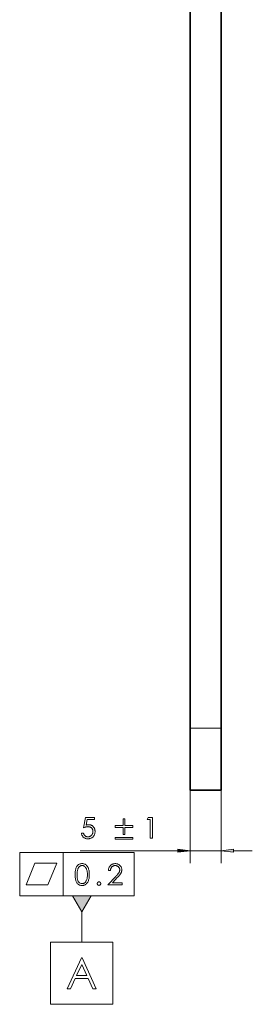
# Model space of a CAD drawing. Extents: x 0 to 1189, y 0 to 841.
# Tile 85 of 132: x 597 to 635, y 214 to 373. Entities that reach past the tile are written whole.
import ezdxf

# ---------------------------------------------------------------- set-up
doc = ezdxf.new("R2010")
doc.units = 0

msp = doc.modelspace()

# ---------------------------------------------------------------- linework, layer by layer
at = {"color": 7, "lineweight": 35}
for p, q in [((624.77, 692.78), (624.77, 258.78)), ((629.77, 692.78), (629.77, 258.78))]:
    msp.add_line(p, q, dxfattribs=at)
at = {"color": 7, "lineweight": 35, "ltscale": 0.25}
for p, q in [((624.77, 248.78), (624.77, 258.78)), ((629.77, 248.78), (629.77, 258.78))]:
    msp.add_line(p, q, dxfattribs=at)
at = {"color": 7, "lineweight": 13, "ltscale": 0.125}
for p, q in [((624.77, 258.78), (629.77, 258.78)), ((624.77, 239), (629.77, 239))]:
    msp.add_line(p, q, dxfattribs=at)
at = {"color": 7, "lineweight": 13}
for p, q in [((624.77, 258.68), (624.77, 237)), ((629.77, 258.68), (629.77, 237))]:
    msp.add_line(p, q, dxfattribs=at)
at = {"color": 7, "lineweight": 35, "ltscale": 0.125}
msp.add_line((624.77, 248.78), (629.77, 248.78), dxfattribs=at)
at = {"color": 7, "lineweight": 13, "ltscale": 0.175}
for p, q in [((597.36, 238.73), (597.36, 231.73)), ((604.36, 238.73), (604.36, 231.73)), ((615.75, 238.73), (615.75, 231.73))]:
    msp.add_line(p, q, dxfattribs=at)
at = {"color": 7, "lineweight": 13, "ltscale": 0.459732}
for p, q in [((597.36, 238.73), (615.75, 238.73)), ((597.36, 231.73), (615.75, 231.73))]:
    msp.add_line(p, q, dxfattribs=at)
at = {"color": 7, "lineweight": 13, "ltscale": 0.392349}
msp.add_line((607.1, 239), (622.79, 239), dxfattribs=at)
at = {"color": 7, "lineweight": 13, "ltscale": 0.075427}
msp.add_line((631.76, 239), (634.77, 239), dxfattribs=at)
at = {"color": 7, "lineweight": 13, "ltscale": 0.122441}
msp.add_line((607.33, 229.13), (607.33, 224.23), dxfattribs=at)
at = {"color": 7, "lineweight": 13}
for points in [[(609.4, 244.37), (609.4, 244.05), (608.2, 244.05), (608.03, 243.13), (608.08, 243.14), (608.12, 243.15), (608.17, 243.16), (608.21, 243.17), (608.25, 243.18), (608.29, 243.18), (608.34, 243.19), (608.38, 243.19), (608.42, 243.19), (608.46, 243.2), (608.54, 243.19), (608.63, 243.18), (608.71, 243.17), (608.78, 243.15), (608.86, 243.12), (608.93, 243.08), (609, 243.04), (609.07, 243), (609.13, 242.94), (609.19, 242.88), (609.25, 242.82), (609.3, 242.75), (609.34, 242.68), (609.38, 242.61), (609.41, 242.53), (609.44, 242.45), (609.46, 242.37), (609.47, 242.28), (609.48, 242.19), (609.49, 242.09), (609.48, 242), (609.47, 241.9), (609.46, 241.81), (609.44, 241.72), (609.41, 241.64), (609.37, 241.55), (609.33, 241.48), (609.28, 241.4), (609.23, 241.33), (609.17, 241.26), (609.1, 241.19), (609.03, 241.14), (608.95, 241.08), (608.88, 241.04), (608.79, 241), (608.71, 240.97), (608.61, 240.95), (608.52, 240.93), (608.42, 240.92), (608.32, 240.92), (608.24, 240.92), (608.16, 240.93), (608.08, 240.94), (608.01, 240.96), (607.94, 240.98), (607.87, 241), (607.81, 241.04), (607.75, 241.07), (607.69, 241.11), (607.63, 241.16), (607.57, 241.21), (607.52, 241.26), (607.48, 241.32), (607.44, 241.38), (607.4, 241.44), (607.37, 241.51), (607.34, 241.58), (607.32, 241.66), (607.3, 241.74), (607.29, 241.82), (607.63, 241.82), (607.64, 241.76), (607.66, 241.71), (607.68, 241.66), (607.7, 241.61), (607.72, 241.57), (607.75, 241.53), (607.78, 241.49), (607.81, 241.45), (607.85, 241.42), (607.88, 241.39), (607.92, 241.36), (607.96, 241.33), (608, 241.31), (608.05, 241.29), (608.09, 241.27), (608.14, 241.26), (608.18, 241.25), (608.23, 241.24), (608.28, 241.24), (608.33, 241.24), (608.39, 241.24), (608.46, 241.25), (608.52, 241.26), (608.58, 241.28), (608.64, 241.3), (608.7, 241.33), (608.75, 241.36), (608.8, 241.4), (608.85, 241.44), (608.9, 241.48), (608.95, 241.54), (608.99, 241.59), (609.03, 241.64), (609.06, 241.7), (609.08, 241.76), (609.11, 241.83), (609.12, 241.89), (609.13, 241.96), (609.14, 242.03), (609.14, 242.1), (609.14, 242.17), (609.14, 242.23), (609.13, 242.29), (609.11, 242.35), (609.09, 242.41), (609.07, 242.47), (609.04, 242.52), (609.01, 242.57), (608.97, 242.61), (608.93, 242.66), (608.89, 242.7), (608.84, 242.74), (608.79, 242.77), (608.74, 242.8), (608.69, 242.82), (608.63, 242.84), (608.56, 242.86), (608.5, 242.87), (608.43, 242.87), (608.36, 242.88), (608.3, 242.87), (608.23, 242.87), (608.16, 242.86), (608.09, 242.85), (608.02, 242.83), (607.95, 242.81), (607.87, 242.79), (607.79, 242.76), (607.71, 242.73), (607.63, 242.7), (607.95, 244.37)], [(615.55, 242.77), (614.29, 242.77), (614.29, 241.6), (613.99, 241.6), (613.99, 242.77), (612.72, 242.77), (612.72, 243.06), (613.99, 243.06), (613.99, 244.16), (614.29, 244.16), (614.29, 243.06), (615.55, 243.06)], [(618.04, 244.37), (618.7, 244.37), (618.7, 241), (618.37, 241), (618.37, 244.04), (617.84, 244.04)], [(615.55, 240.85), (612.72, 240.85), (612.72, 241.14), (615.55, 241.14)], [(622.79, 238.74), (624.77, 239), (622.79, 239.26)], [(631.76, 239.26), (629.77, 239), (631.76, 238.74)], [(598.41, 233.48), (601.91, 233.48), (603.31, 236.98), (599.81, 236.98)], [(605.83, 231.73), (607.33, 229.13), (608.83, 231.73)], [(602.33, 224.23), (602.33, 214.23), (612.33, 214.23), (612.33, 224.23)], [(607.4, 221.73), (609.64, 216.73), (609.13, 216.73), (608.37, 218.37), (606.3, 218.37), (605.55, 216.73), (605.01, 216.73), (607.28, 221.73)], [(607.34, 220.67), (606.52, 218.86), (608.16, 218.86)]]:
    msp.add_lwpolyline(points, close=True, dxfattribs=at)
at = {"color": 7, "lineweight": 5}
for points in [[(607.39, 233.39), (607.29, 233.4), (607.19, 233.41), (607.09, 233.43), (607, 233.47), (606.91, 233.51), (606.83, 233.55), (606.75, 233.61), (606.68, 233.68), (606.62, 233.76), (606.56, 233.84), (606.5, 233.93), (606.45, 234.04), (606.41, 234.15), (606.37, 234.27), (606.34, 234.39), (606.31, 234.53), (606.29, 234.68), (606.28, 234.83), (606.27, 234.99), (606.26, 235.16), (606.27, 235.33), (606.28, 235.49), (606.29, 235.64), (606.31, 235.79), (606.34, 235.93), (606.37, 236.05), (606.41, 236.17), (606.45, 236.28), (606.5, 236.39), (606.56, 236.48), (606.62, 236.56), (606.68, 236.64), (606.75, 236.71), (606.83, 236.77), (606.91, 236.81), (607, 236.85), (607.09, 236.89), (607.19, 236.91), (607.29, 236.92), (607.39, 236.93), (607.5, 236.92), (607.6, 236.91), (607.69, 236.89), (607.79, 236.85), (607.87, 236.81), (607.96, 236.76), (608.03, 236.7), (608.11, 236.63), (608.18, 236.56), (608.24, 236.47), (608.3, 236.37), (608.36, 236.27), (608.4, 236.16), (608.45, 236.04), (608.48, 235.91), (608.51, 235.78), (608.53, 235.64), (608.55, 235.49), (608.56, 235.33), (608.56, 235.16), (608.56, 234.99), (608.55, 234.83), (608.53, 234.68), (608.51, 234.54), (608.48, 234.41), (608.44, 234.28), (608.4, 234.16), (608.36, 234.05), (608.3, 233.95), (608.24, 233.85), (608.17, 233.76), (608.1, 233.69), (608.03, 233.62), (607.95, 233.56), (607.87, 233.51), (607.78, 233.47), (607.69, 233.43), (607.6, 233.41), (607.5, 233.4)], [(607.4, 236.61), (607.33, 236.6), (607.25, 236.59), (607.18, 236.57), (607.12, 236.55), (607.06, 236.51), (607, 236.47), (606.94, 236.42), (606.89, 236.37), (606.84, 236.3), (606.8, 236.23), (606.76, 236.15), (606.72, 236.07), (606.69, 235.98), (606.66, 235.88), (606.64, 235.77), (606.62, 235.66), (606.6, 235.55), (606.59, 235.42), (606.58, 235.29), (606.58, 235.15), (606.59, 234.87), (606.61, 234.63), (606.66, 234.41), (606.71, 234.22), (606.79, 234.06), (606.88, 233.93), (606.98, 233.83), (607.11, 233.76), (607.25, 233.71), (607.4, 233.7), (607.48, 233.7), (607.55, 233.71), (607.63, 233.73), (607.69, 233.76), (607.76, 233.79), (607.82, 233.84), (607.87, 233.89), (607.93, 233.94), (607.98, 234.01), (608.02, 234.08), (608.07, 234.16), (608.1, 234.24), (608.14, 234.34), (608.17, 234.43), (608.19, 234.54), (608.21, 234.65), (608.23, 234.76), (608.24, 234.89), (608.24, 235.02), (608.25, 235.15), (608.24, 235.29), (608.24, 235.42), (608.22, 235.55), (608.21, 235.66), (608.19, 235.77), (608.16, 235.88), (608.13, 235.98), (608.1, 236.07), (608.06, 236.15), (608.02, 236.23), (607.97, 236.3), (607.92, 236.37), (607.86, 236.42), (607.81, 236.47), (607.75, 236.51), (607.68, 236.55), (607.62, 236.57), (607.55, 236.59), (607.48, 236.6)], [(611.95, 235.79), (611.62, 235.79), (611.63, 235.89), (611.64, 235.99), (611.66, 236.08), (611.69, 236.17), (611.72, 236.25), (611.76, 236.33), (611.8, 236.41), (611.85, 236.48), (611.9, 236.55), (611.97, 236.61), (612.03, 236.67), (612.1, 236.73), (612.17, 236.77), (612.24, 236.81), (612.32, 236.85), (612.4, 236.88), (612.48, 236.9), (612.57, 236.91), (612.65, 236.92), (612.74, 236.93), (612.83, 236.92), (612.92, 236.91), (613, 236.9), (613.08, 236.88), (613.15, 236.85), (613.22, 236.82), (613.29, 236.78), (613.36, 236.74), (613.43, 236.69), (613.49, 236.63), (613.54, 236.57), (613.59, 236.51), (613.64, 236.45), (613.68, 236.38), (613.71, 236.31), (613.74, 236.24), (613.76, 236.16), (613.77, 236.08), (613.78, 236), (613.78, 235.92), (613.78, 235.86), (613.78, 235.8), (613.77, 235.73), (613.76, 235.68), (613.74, 235.62), (613.72, 235.56), (613.7, 235.5), (613.68, 235.45), (613.65, 235.39), (613.62, 235.34), (613.58, 235.28), (613.54, 235.23), (613.5, 235.17), (613.46, 235.11), (613.41, 235.05), (613.36, 234.98), (613.3, 234.92), (613.24, 234.85), (613.18, 234.78), (613.11, 234.71), (612.27, 233.8), (613.83, 233.8), (613.83, 233.48), (611.54, 233.48), (612.83, 234.86), (612.89, 234.94), (612.96, 235), (613.01, 235.07), (613.07, 235.13), (613.12, 235.19), (613.16, 235.25), (613.21, 235.3), (613.24, 235.35), (613.28, 235.4), (613.31, 235.44), (613.34, 235.48), (613.36, 235.53), (613.38, 235.57), (613.4, 235.62), (613.42, 235.66), (613.43, 235.71), (613.44, 235.76), (613.45, 235.81), (613.45, 235.86), (613.46, 235.91), (613.45, 235.97), (613.45, 236.02), (613.44, 236.08), (613.42, 236.13), (613.4, 236.18), (613.38, 236.22), (613.35, 236.27), (613.32, 236.32), (613.28, 236.36), (613.24, 236.4), (613.2, 236.44), (613.15, 236.48), (613.11, 236.51), (613.06, 236.53), (613.01, 236.56), (612.95, 236.57), (612.9, 236.59), (612.84, 236.6), (612.78, 236.61), (612.72, 236.61), (612.66, 236.61), (612.6, 236.6), (612.54, 236.59), (612.48, 236.57), (612.43, 236.55), (612.37, 236.53), (612.32, 236.5), (612.28, 236.47), (612.23, 236.44), (612.19, 236.39), (612.15, 236.35), (612.11, 236.3), (612.08, 236.25), (612.05, 236.2), (612.02, 236.14), (612, 236.07), (611.98, 236.01), (611.97, 235.94), (611.96, 235.86)], [(609.83, 233.7), (609.83, 233.72), (609.84, 233.74), (609.84, 233.77), (609.85, 233.79), (609.85, 233.81), (609.86, 233.83), (609.88, 233.84), (609.89, 233.86), (609.9, 233.88), (609.92, 233.9), (609.94, 233.91), (609.95, 233.93), (609.97, 233.94), (609.99, 233.95), (610.01, 233.96), (610.03, 233.97), (610.05, 233.97), (610.07, 233.98), (610.09, 233.98), (610.11, 233.98), (610.14, 233.98), (610.16, 233.98), (610.18, 233.97), (610.2, 233.97), (610.22, 233.96), (610.24, 233.95), (610.26, 233.94), (610.28, 233.93), (610.3, 233.91), (610.31, 233.9), (610.33, 233.88), (610.34, 233.86), (610.36, 233.84), (610.37, 233.83), (610.38, 233.81), (610.38, 233.79), (610.39, 233.77), (610.39, 233.74), (610.4, 233.72), (610.4, 233.7), (610.4, 233.67), (610.39, 233.65), (610.39, 233.63), (610.38, 233.61), (610.38, 233.59), (610.37, 233.57), (610.36, 233.55), (610.34, 233.53), (610.33, 233.51), (610.31, 233.49), (610.3, 233.48), (610.28, 233.46), (610.26, 233.45), (610.24, 233.44), (610.22, 233.43), (610.2, 233.43), (610.18, 233.42), (610.16, 233.42), (610.14, 233.41), (610.11, 233.41), (610.09, 233.41), (610.07, 233.42), (610.05, 233.42), (610.03, 233.43), (610.01, 233.43), (609.99, 233.44), (609.97, 233.45), (609.95, 233.47), (609.94, 233.48), (609.92, 233.5), (609.9, 233.51), (609.89, 233.53), (609.88, 233.55), (609.86, 233.57), (609.85, 233.59), (609.85, 233.61), (609.84, 233.63), (609.84, 233.65), (609.83, 233.68)]]:
    msp.add_lwpolyline(points, close=True, dxfattribs=at)
at = {"color": 7, "lineweight": 13}
for points in [[(622.79, 238.74), (624.77, 239), (622.79, 238.74), (622.79, 239.26)], [(631.76, 239.26), (629.77, 239), (631.76, 239.26), (631.76, 238.74)], [(605.83, 231.73), (607.33, 229.13), (605.83, 231.73), (608.83, 231.73)]]:
    msp.add_solid(points, dxfattribs=at)

doc.saveas('drawing.dxf')
